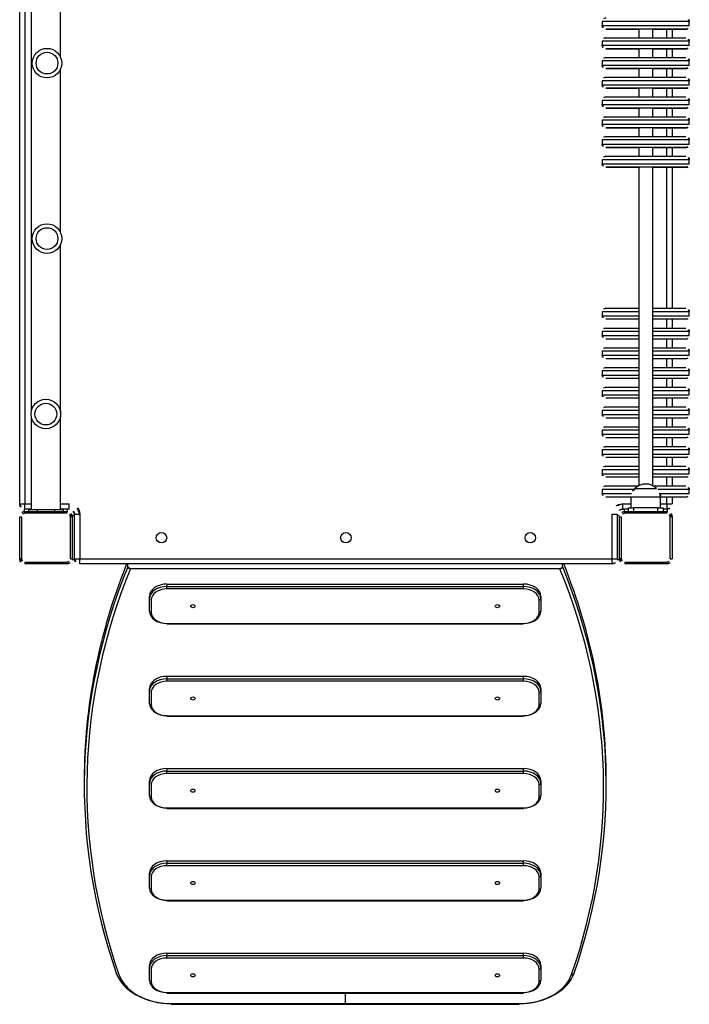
# Model space of a CAD drawing. Header units: millimetres. Extents: x 0 to 6535399, y 0 to 6021678.
# Tile 47 of 59: x 6532993.122 to 6532993.507, y 6021292.027 to 6021292.593. Entities that reach past the tile are written whole.
import ezdxf

# ---------------------------------------------------------------- set-up
doc = ezdxf.new("R2010")
doc.units = ezdxf.units.MM
doc.layers.add('Default', color=7, linetype='Continuous')
doc.layers.add('PZT_plac zabaw', color=7, linetype='Continuous', lineweight=15)

# ---------------------------------------------------------------- blocks, each defined once
blk = doc.blocks.new('ZM6')
at = {"layer": 'Default', "color": 7, "linetype": 'Continuous'}
for p, q in [((-2127.4, -1946.1), (-2127.4, -1334.1)), ((-2121.4, -1334.1), (-2121.4, -1946.1)), ((-2114.1, -1329.4), (-2114.1, -1840.6)), ((-2080.4, -1432.6), (-2080.4, -1329.4)), ((-1357.6, -1391.5), (-1457.6, -1391.5)), ((-1457.6, -1391.5), (-1457.6, -1396.2)), ((-1357.6, -1396.2), (-1357.6, -1391.5)), ((-1457.6, -1396.2), (-1357.6, -1396.2)), ((-1457.6, -1396.2), (-1457.6, -1396.6)), ((-1457.6, -1396.6), (-1457.5, -1396.6)), ((-1361.6, -1400.2), (-1453.6, -1400.2)), ((-1415.6, -1400.6), (-1453.6, -1400.6)), ((-1415.6, -1400.2), (-1415.6, -1410.2)), ((-1399.6, -1410.2), (-1399.6, -1400.2)), ((-1361.6, -1400.6), (-1399.6, -1400.6)), ((-1383.4, -1410.2), (-1383.4, -1400.6)), ((-1377.4, -1400.6), (-1377.4, -1410.2)), ((-1357.6, -1396.6), (-1357.6, -1396.2)), ((-1357.6, -1396.6), (-1357.6, -1396.6)), ((-1357.6, -1414.2), (-1457.6, -1414.2)), ((-1457.6, -1414.2), (-1457.6, -1418.9)), ((-1453.6, -1410.2), (-1361.6, -1410.2)), ((-1357.6, -1418.9), (-1357.6, -1414.2)), ((-1457.6, -1418.9), (-1357.6, -1418.9)), ((-1457.6, -1418.9), (-1457.6, -1419.3)), ((-1457.6, -1419.3), (-1457.5, -1419.3)), ((-1361.6, -1422.9), (-1453.6, -1422.9)), ((-1415.6, -1423.3), (-1453.6, -1423.3)), ((-1415.6, -1422.9), (-1415.6, -1432.9)), ((-1399.6, -1432.9), (-1399.6, -1422.9)), ((-1361.6, -1423.3), (-1399.6, -1423.3)), ((-1383.4, -1432.9), (-1383.4, -1423.3)), ((-1377.4, -1423.3), (-1377.4, -1432.9)), ((-1357.6, -1419.3), (-1357.6, -1418.9)), ((-1357.6, -1419.3), (-1357.6, -1419.3)), ((-1357.6, -1436.9), (-1457.6, -1436.9)), ((-1457.6, -1436.9), (-1457.6, -1441.6)), ((-1453.6, -1432.9), (-1361.6, -1432.9)), ((-1357.6, -1441.6), (-1357.6, -1436.9)), ((-2080.4, -1634.3), (-2080.4, -1446.2)), ((-1457.6, -1441.6), (-1357.6, -1441.6)), ((-1457.6, -1441.6), (-1457.6, -1442)), ((-1457.6, -1442), (-1457.5, -1442)), ((-1361.6, -1445.6), (-1453.6, -1445.6)), ((-1415.6, -1446), (-1453.6, -1446)), ((-1415.6, -1445.6), (-1415.6, -1455.6)), ((-1399.6, -1455.6), (-1399.6, -1445.6)), ((-1361.6, -1446), (-1399.6, -1446)), ((-1383.4, -1455.6), (-1383.4, -1446)), ((-1377.4, -1446), (-1377.4, -1455.6)), ((-1357.6, -1442), (-1357.6, -1441.6)), ((-1357.6, -1442), (-1357.6, -1442)), ((-1357.6, -1459.6), (-1457.6, -1459.6)), ((-1457.6, -1459.6), (-1457.6, -1464.3)), ((-1453.6, -1455.6), (-1361.6, -1455.6)), ((-1357.6, -1464.3), (-1357.6, -1459.6)), ((-1457.6, -1464.3), (-1357.6, -1464.3)), ((-1457.6, -1464.3), (-1457.6, -1464.7)), ((-1457.6, -1464.7), (-1457.5, -1464.7)), ((-1361.6, -1468.3), (-1453.6, -1468.3)), ((-1415.6, -1468.7), (-1453.6, -1468.7)), ((-1415.6, -1468.3), (-1415.6, -1478.3)), ((-1399.6, -1478.3), (-1399.6, -1468.3)), ((-1361.6, -1468.7), (-1399.6, -1468.7)), ((-1383.4, -1478.3), (-1383.4, -1468.7)), ((-1377.4, -1468.7), (-1377.4, -1478.3)), ((-1357.6, -1464.7), (-1357.6, -1464.3)), ((-1357.6, -1464.7), (-1357.6, -1464.7)), ((-1357.6, -1482.3), (-1457.6, -1482.3)), ((-1457.6, -1482.3), (-1457.6, -1487)), ((-1453.6, -1478.3), (-1361.6, -1478.3)), ((-1357.6, -1487), (-1357.6, -1482.3)), ((-1457.6, -1487), (-1457.6, -1487.4)), ((-1457.6, -1487), (-1357.6, -1487)), ((-1457.6, -1487.4), (-1457.5, -1487.4)), ((-1361.6, -1491), (-1453.6, -1491)), ((-1415.6, -1491.4), (-1453.6, -1491.4)), ((-1415.6, -1491), (-1415.6, -1501)), ((-1399.6, -1501), (-1399.6, -1491)), ((-1361.6, -1491.4), (-1399.6, -1491.4)), ((-1383.4, -1501), (-1383.4, -1491.4)), ((-1377.4, -1491.4), (-1377.4, -1501)), ((-1357.6, -1487.4), (-1357.6, -1487)), ((-1357.6, -1487.4), (-1357.6, -1487.4)), ((-1357.6, -1505), (-1457.6, -1505)), ((-1457.6, -1505), (-1457.6, -1509.7)), ((-1453.6, -1501), (-1361.6, -1501)), ((-1357.6, -1509.7), (-1357.6, -1505)), ((-1457.6, -1509.7), (-1457.6, -1510.1)), ((-1457.6, -1509.7), (-1357.6, -1509.7)), ((-1457.6, -1510.1), (-1457.5, -1510.1)), ((-1361.6, -1513.7), (-1453.6, -1513.7)), ((-1415.6, -1514.1), (-1453.6, -1514.1)), ((-1415.6, -1513.7), (-1415.6, -1523.7)), ((-1399.6, -1523.7), (-1399.6, -1513.7)), ((-1361.6, -1514.1), (-1399.6, -1514.1)), ((-1383.4, -1523.7), (-1383.4, -1514.1)), ((-1377.4, -1514.1), (-1377.4, -1523.7)), ((-1357.6, -1510.1), (-1357.6, -1509.7)), ((-1357.6, -1510.1), (-1357.6, -1510.1)), ((-1357.6, -1527.7), (-1457.6, -1527.7)), ((-1457.6, -1527.7), (-1457.6, -1532.4)), ((-1453.6, -1523.7), (-1361.6, -1523.7)), ((-1357.6, -1532.4), (-1357.6, -1527.7)), ((-1457.6, -1532.4), (-1457.6, -1532.8)), ((-1457.6, -1532.4), (-1357.6, -1532.4)), ((-1457.6, -1532.8), (-1457.5, -1532.8)), ((-1361.6, -1536.4), (-1453.6, -1536.4)), ((-1415.6, -1536.8), (-1453.6, -1536.8)), ((-1415.6, -1536.4), (-1415.6, -1546.4)), ((-1399.6, -1546.4), (-1399.6, -1536.4)), ((-1361.6, -1536.8), (-1399.6, -1536.8)), ((-1383.4, -1546.4), (-1383.4, -1536.8)), ((-1377.4, -1536.8), (-1377.4, -1546.4)), ((-1357.6, -1532.8), (-1357.6, -1532.4)), ((-1357.6, -1532.8), (-1357.6, -1532.8)), ((-1357.6, -1550.4), (-1457.6, -1550.4)), ((-1457.6, -1550.4), (-1457.6, -1555.1)), ((-1453.6, -1546.4), (-1361.6, -1546.4)), ((-1357.6, -1555.1), (-1357.6, -1550.4)), ((-1457.6, -1555.1), (-1457.6, -1555.5)), ((-1457.6, -1555.1), (-1357.6, -1555.1)), ((-1457.6, -1555.5), (-1457.5, -1555.5)), ((-1361.6, -1559.1), (-1453.6, -1559.1)), ((-1415.6, -1559.5), (-1453.6, -1559.5)), ((-1415.6, -1559.1), (-1415.6, -1925.2)), ((-1399.6, -1925.2), (-1399.6, -1559.1)), ((-1361.6, -1559.5), (-1399.6, -1559.5)), ((-1383.4, -1721.2), (-1383.4, -1559.5)), ((-1377.4, -1559.5), (-1377.4, -1721.2)), ((-1357.6, -1555.5), (-1357.6, -1555.1)), ((-1357.6, -1555.5), (-1357.6, -1555.5)), ((-2080.4, -1840.6), (-2080.4, -1647.9)), ((-1415.2, -1725.2), (-1457.6, -1725.2)), ((-1457.6, -1725.2), (-1457.6, -1729.9)), ((-1457.6, -1729.9), (-1415.2, -1729.9)), ((-1453.6, -1721.2), (-1415.6, -1721.2)), ((-1399.6, -1721.2), (-1361.6, -1721.2)), ((-1357.6, -1725.2), (-1399.6, -1725.2)), ((-1399.6, -1729.9), (-1357.6, -1729.9)), ((-1357.6, -1729.9), (-1357.6, -1725.2)), ((-1415.6, -1733.9), (-1453.6, -1733.9)), ((-1361.6, -1733.9), (-1399.6, -1733.9)), ((-1383.4, -1743.9), (-1383.4, -1733.9)), ((-1377.4, -1733.9), (-1377.4, -1743.9)), ((-1415.2, -1747.9), (-1457.6, -1747.9)), ((-1457.6, -1747.9), (-1457.6, -1752.6)), ((-1457.6, -1752.6), (-1415.2, -1752.6)), ((-1453.6, -1743.9), (-1415.6, -1743.9)), ((-1399.6, -1743.9), (-1361.6, -1743.9)), ((-1357.6, -1747.9), (-1399.6, -1747.9)), ((-1399.6, -1752.6), (-1357.6, -1752.6)), ((-1357.6, -1752.6), (-1357.6, -1747.9)), ((-1415.6, -1756.6), (-1453.6, -1756.6)), ((-1361.6, -1756.6), (-1399.6, -1756.6)), ((-1383.4, -1766.6), (-1383.4, -1756.6)), ((-1377.4, -1756.6), (-1377.4, -1766.6)), ((-1415.2, -1770.6), (-1457.6, -1770.6)), ((-1457.6, -1770.6), (-1457.6, -1775.3)), ((-1457.6, -1775.3), (-1415.2, -1775.3)), ((-1453.6, -1766.6), (-1415.6, -1766.6)), ((-1399.6, -1766.6), (-1361.6, -1766.6)), ((-1357.6, -1770.6), (-1399.6, -1770.6)), ((-1399.6, -1775.3), (-1357.6, -1775.3)), ((-1357.6, -1775.3), (-1357.6, -1770.6)), ((-1415.6, -1779.3), (-1453.6, -1779.3)), ((-1361.6, -1779.3), (-1399.6, -1779.3)), ((-1383.4, -1789.3), (-1383.4, -1779.3)), ((-1377.4, -1779.3), (-1377.4, -1789.3)), ((-1415.2, -1793.3), (-1457.6, -1793.3)), ((-1457.6, -1793.3), (-1457.6, -1798)), ((-1457.6, -1798), (-1415.2, -1798)), ((-1453.6, -1789.3), (-1415.6, -1789.3)), ((-1399.6, -1789.3), (-1361.6, -1789.3)), ((-1357.6, -1793.3), (-1399.6, -1793.3)), ((-1399.6, -1798), (-1357.6, -1798)), ((-1357.6, -1798), (-1357.6, -1793.3)), ((-1415.6, -1802), (-1453.6, -1802)), ((-1361.6, -1802), (-1399.6, -1802)), ((-1383.4, -1812), (-1383.4, -1802)), ((-1377.4, -1802), (-1377.4, -1812)), ((-1415.2, -1816), (-1457.6, -1816)), ((-1457.6, -1816), (-1457.6, -1820.7)), ((-1457.6, -1820.7), (-1415.2, -1820.7)), ((-1453.6, -1812), (-1415.6, -1812)), ((-1399.6, -1812), (-1361.6, -1812)), ((-1357.6, -1816), (-1399.6, -1816)), ((-1399.6, -1820.7), (-1357.6, -1820.7)), ((-1357.6, -1820.7), (-1357.6, -1816)), ((-1415.6, -1824.7), (-1453.6, -1824.7)), ((-1361.6, -1824.7), (-1399.6, -1824.7)), ((-1383.4, -1834.7), (-1383.4, -1824.7)), ((-1377.4, -1824.7), (-1377.4, -1834.7)), ((-1415.2, -1838.7), (-1457.6, -1838.7)), ((-1457.6, -1838.7), (-1457.6, -1843.4)), ((-1457.6, -1843.4), (-1415.2, -1843.4)), ((-1453.6, -1834.7), (-1415.6, -1834.7)), ((-1399.6, -1834.7), (-1361.6, -1834.7)), ((-1357.6, -1838.7), (-1399.6, -1838.7)), ((-1399.6, -1843.4), (-1357.6, -1843.4)), ((-1357.6, -1843.4), (-1357.6, -1838.7)), ((-2114.1, -1845.1), (-2114.1, -1952.8)), ((-2080.4, -1952.8), (-2080.4, -1845.1)), ((-1415.6, -1847.4), (-1453.6, -1847.4)), ((-1361.6, -1847.4), (-1399.6, -1847.4)), ((-1383.4, -1857.4), (-1383.4, -1847.4)), ((-1377.4, -1847.4), (-1377.4, -1857.4)), ((-1415.2, -1861.4), (-1457.6, -1861.4)), ((-1457.6, -1861.4), (-1457.6, -1866.1)), ((-1457.6, -1866.1), (-1415.2, -1866.1)), ((-1453.6, -1857.4), (-1415.6, -1857.4)), ((-1399.6, -1857.4), (-1361.6, -1857.4)), ((-1357.6, -1861.4), (-1399.6, -1861.4)), ((-1399.6, -1866.1), (-1357.6, -1866.1)), ((-1357.6, -1866.1), (-1357.6, -1861.4)), ((-1415.6, -1870.1), (-1453.6, -1870.1)), ((-1361.6, -1870.1), (-1399.6, -1870.1)), ((-1383.4, -1880.1), (-1383.4, -1870.1)), ((-1377.4, -1870.1), (-1377.4, -1880.1)), ((-1415.2, -1884.1), (-1457.6, -1884.1)), ((-1457.6, -1884.1), (-1457.6, -1888.8)), ((-1457.6, -1888.8), (-1415.2, -1888.8)), ((-1453.6, -1880.1), (-1415.6, -1880.1)), ((-1399.6, -1880.1), (-1361.6, -1880.1)), ((-1357.6, -1884.1), (-1399.6, -1884.1)), ((-1399.6, -1888.8), (-1357.6, -1888.8)), ((-1357.6, -1888.8), (-1357.6, -1884.1)), ((-1415.6, -1892.8), (-1453.6, -1892.8)), ((-1361.6, -1892.8), (-1399.6, -1892.8)), ((-1383.4, -1902.8), (-1383.4, -1892.8)), ((-1377.4, -1892.8), (-1377.4, -1902.8)), ((-1415.2, -1906.8), (-1457.6, -1906.8)), ((-1457.6, -1906.8), (-1457.6, -1911.5)), ((-1457.6, -1911.5), (-1415.2, -1911.5)), ((-1453.6, -1902.8), (-1415.6, -1902.8)), ((-1399.6, -1902.8), (-1361.6, -1902.8)), ((-1357.6, -1906.8), (-1399.6, -1906.8)), ((-1399.6, -1911.5), (-1357.6, -1911.5)), ((-1357.6, -1911.5), (-1357.6, -1906.8)), ((-1415.6, -1915.5), (-1453.6, -1915.5)), ((-1361.6, -1915.5), (-1399.6, -1915.5)), ((-1383.4, -1925.5), (-1383.4, -1915.5)), ((-1377.4, -1915.5), (-1377.4, -1925.5)), ((-1421.2, -1929.5), (-1457.6, -1929.5)), ((-1457.6, -1929.5), (-1457.6, -1934.2)), ((-1457.6, -1934.2), (-1424, -1934.2)), ((-1453.6, -1925.5), (-1416.2, -1925.5)), ((-1420.1, -1928.3), (-1395.1, -1928.3)), ((-1420.1, -1928.3), (-1420.1, -1928.4)), ((-1420.1, -1928.4), (-1395.1, -1928.4)), ((-1398.9, -1925.5), (-1361.6, -1925.5)), ((-1395.1, -1928.4), (-1395.1, -1928.3)), ((-1357.6, -1929.5), (-1393.9, -1929.5)), ((-1391.1, -1934.2), (-1357.6, -1934.2)), ((-1357.6, -1934.2), (-1357.6, -1929.5)), ((-2127.4, -1946.1), (-2121.4, -1946.1)), ((-2121.4, -1946.1), (-2114.1, -1946.1)), ((-2121.4, -1952.1), (-2121.4, -1946.1)), ((-2080.4, -1946.1), (-2070.4, -1946.1)), ((-2070.4, -1952.1), (-2070.4, -1946.1)), ((-1424.6, -1938.2), (-1453.6, -1938.2)), ((-1434.4, -1946.1), (-1424.6, -1946.1)), ((-1434.4, -1946.1), (-1434.4, -1952.1)), ((-1424.6, -1937.8), (-1390.6, -1937.8)), ((-1424.6, -1937.8), (-1424.6, -1950.8)), ((-1390.6, -1950.8), (-1390.6, -1937.8)), ((-1361.6, -1938.2), (-1390.6, -1938.2)), ((-1390.6, -1946.1), (-1383.4, -1946.1)), ((-1383.4, -1946.1), (-1383.4, -1938.2)), ((-1383.4, -1946.1), (-1383.4, -1952.1)), ((-1383.4, -1946.1), (-1377.4, -1946.1)), ((-1377.4, -1938.2), (-1377.4, -1946.1)), ((-2122.3, -1952.1), (-2122.3, -1954.8)), ((-2114.1, -1952.1), (-2121.4, -1952.1)), ((-2121.4, -1954.8), (-2073.1, -1954.8)), ((-2121.4, -1954.8), (-2121.4, -1956.8)), ((-2073.1, -1956.8), (-2121.4, -1956.8)), ((-2107.3, -1952.8), (-2117.3, -1952.8)), ((-2117.3, -1952.8), (-2117.3, -1954.8)), ((-2087.3, -1952.8), (-2107.3, -1952.8)), ((-2107.3, -1952.8), (-2107.3, -1954.8)), ((-2077.3, -1952.8), (-2087.3, -1952.8)), ((-2087.3, -1952.8), (-2087.3, -1954.8)), ((-2070.4, -1952.1), (-2080.4, -1952.1)), ((-2077.3, -1952.8), (-2077.3, -1954.8)), ((-2073.1, -1954.8), (-2073.1, -1956.8)), ((-2072.3, -1954.8), (-2072.3, -1952.1)), ((-2064.4, -2009.1), (-2064.4, -1958.1)), ((-2064.4, -1958.1), (-2058.4, -1958.1)), ((-2058.4, -1958.1), (-2058.4, -2009.1)), ((-1446.4, -2009.1), (-1446.4, -1958.1)), ((-1446.4, -1958.1), (-1440.4, -1958.1)), ((-1440.4, -1958.1), (-1440.4, -2009.1)), ((-1427.6, -1952.1), (-1434.4, -1952.1)), ((-1432.6, -1952.1), (-1432.6, -1954.8)), ((-1431.7, -1954.8), (-1383.4, -1954.8)), ((-1431.7, -1954.8), (-1431.7, -1956.8)), ((-1383.4, -1956.8), (-1431.7, -1956.8)), ((-1427.6, -1954.8), (-1427.6, -1950.8)), ((-1427.6, -1950.8), (-1421.6, -1950.8)), ((-1393.6, -1950.8), (-1421.6, -1950.8)), ((-1421.6, -1950.8), (-1421.6, -1954.8)), ((-1393.6, -1954.8), (-1393.6, -1950.8)), ((-1393.6, -1950.8), (-1387.6, -1950.8)), ((-1387.6, -1950.8), (-1387.6, -1954.8)), ((-1383.4, -1952.1), (-1387.6, -1952.1)), ((-1383.4, -1954.8), (-1383.4, -1956.8)), ((-1382.6, -1954.8), (-1382.6, -1952.1)), ((-2127.4, -2009.1), (-2127.4, -1960.8)), ((-2127.4, -1960.8), (-2125.4, -1960.8)), ((-2125.4, -1960.8), (-2125.4, -2009.1)), ((-2069.1, -2009.1), (-2069.1, -1960.8)), ((-2067.1, -1960.8), (-2069.1, -1960.8)), ((-2064.4, -1960), (-2067.1, -1960)), ((-2067.1, -1960.8), (-2067.1, -2009.1)), ((-1437.7, -1960), (-1440.4, -1960)), ((-1437.7, -2009.1), (-1437.7, -1960.8)), ((-1437.7, -1960.8), (-1435.7, -1960.8)), ((-1435.7, -1960.8), (-1435.7, -2009.1)), ((-1379.4, -2009.1), (-1379.4, -1960.8)), ((-1377.4, -1960.8), (-1379.4, -1960.8)), ((-1377.4, -1960.8), (-1377.4, -2009.1)), ((-2125.4, -2009.1), (-2127.4, -2009.1)), ((-2121.4, -2013.1), (-2073.1, -2013.1)), ((-2121.4, -2013.1), (-2121.4, -2015.1)), ((-2073.1, -2013.1), (-2073.1, -2015.1)), ((-2069.1, -2009.1), (-2067.1, -2009.1)), ((-2067.1, -2010), (-2064.3, -2010)), ((-2064.4, -2009.1), (-2058.4, -2009.1)), ((-2058.4, -2009.1), (-1446.4, -2009.1)), ((-2058.4, -2015.1), (-2058.4, -2009.1)), ((-1446.4, -2009.1), (-1440.4, -2009.1)), ((-1446.4, -2015.1), (-1446.4, -2009.1)), ((-1440.5, -2010), (-1437.7, -2010)), ((-1435.7, -2009.1), (-1437.7, -2009.1)), ((-1431.7, -2013.1), (-1383.4, -2013.1)), ((-1431.7, -2013.1), (-1431.7, -2015.1)), ((-1383.4, -2013.1), (-1383.4, -2015.1)), ((-1379.4, -2009.1), (-1377.4, -2009.1)), ((-2073.1, -2015.1), (-2121.4, -2015.1)), ((-1446.4, -2015.1), (-2058.4, -2015.1)), ((-2003.2, -2018.5), (-2003.2, -2015.1)), ((-1506.3, -2020.6), (-2000.1, -2020.6)), ((-1503.2, -2018.5), (-1503.2, -2015.1)), ((-1383.4, -2015.1), (-1431.7, -2015.1)), ((-1958.2, -2038.3), (-1548.2, -2038.3)), ((-1958.2, -2038.3), (-1958.2, -2041.1)), ((-1958.2, -2041.1), (-1548.2, -2041.1)), ((-1958.2, -2043.9), (-1958.2, -2041.1)), ((-1548.2, -2043.9), (-1958.2, -2043.9)), ((-1548.2, -2041.1), (-1548.2, -2038.3)), ((-1548.2, -2043.9), (-1548.2, -2041.1)), ((-1978.2, -2055.2), (-1978.2, -2052.4)), ((-1978.2, -2069.4), (-1978.2, -2055.2)), ((-1976.2, -2056.6), (-1976.2, -2070.8)), ((-1530.2, -2070.8), (-1530.2, -2056.6)), ((-1528.2, -2052.4), (-1528.2, -2055.2)), ((-1528.2, -2055.2), (-1528.2, -2069.4)), ((-1958.2, -2083.5), (-1548.2, -2083.5)), ((-1958.2, -2083.5), (-1958.2, -2084.1)), ((-1958.2, -2084.1), (-1548.2, -2084.1)), ((-1548.2, -2083.5), (-1548.2, -2084.1)), ((-1958.2, -2144.3), (-1548.2, -2144.3)), ((-1958.2, -2144.3), (-1958.2, -2147.1)), ((-1958.2, -2147.1), (-1548.2, -2147.1)), ((-1958.2, -2150), (-1958.2, -2147.1)), ((-1548.2, -2150), (-1958.2, -2150)), ((-1548.2, -2147.1), (-1548.2, -2144.3)), ((-1548.2, -2150), (-1548.2, -2147.1)), ((-1978.2, -2161.3), (-1978.2, -2158.5)), ((-1978.2, -2175.4), (-1978.2, -2161.3)), ((-1528.2, -2158.5), (-1528.2, -2161.3)), ((-1528.2, -2161.3), (-1528.2, -2175.4)), ((-1976.2, -2162.7), (-1976.2, -2176.8)), ((-1530.2, -2176.8), (-1530.2, -2162.7)), ((-1958.2, -2189.6), (-1548.2, -2189.6)), ((-1958.2, -2189.6), (-1958.2, -2190.2)), ((-1958.2, -2190.2), (-1548.2, -2190.2)), ((-1548.2, -2189.6), (-1548.2, -2190.2)), ((-1958.2, -2250.4), (-1548.2, -2250.4)), ((-1958.2, -2250.4), (-1958.2, -2253.2)), ((-1548.2, -2253.2), (-1548.2, -2250.4)), ((-2053.2, -2263.1), (-2053.2, -2269.5)), ((-1958.2, -2253.2), (-1548.2, -2253.2)), ((-1958.2, -2256), (-1958.2, -2253.2)), ((-1548.2, -2256), (-1958.2, -2256)), ((-1548.2, -2256), (-1548.2, -2253.2)), ((-1453.2, -2269.5), (-1453.2, -2263.1)), ((-1978.2, -2267.4), (-1978.2, -2264.5)), ((-1978.2, -2281.5), (-1978.2, -2267.4)), ((-1976.2, -2268.8), (-1976.2, -2282.9)), ((-1530.2, -2282.9), (-1530.2, -2268.8)), ((-1528.2, -2264.5), (-1528.2, -2267.4)), ((-1528.2, -2267.4), (-1528.2, -2281.5)), ((-1958.2, -2295.6), (-1548.2, -2295.6)), ((-1958.2, -2295.6), (-1958.2, -2296.2)), ((-1958.2, -2296.2), (-1548.2, -2296.2)), ((-1548.2, -2295.6), (-1548.2, -2296.2)), ((-1958.2, -2356.4), (-1548.2, -2356.4)), ((-1958.2, -2356.4), (-1958.2, -2359.3)), ((-1958.2, -2359.3), (-1548.2, -2359.3)), ((-1958.2, -2362.1), (-1958.2, -2359.3)), ((-1548.2, -2362.1), (-1958.2, -2362.1)), ((-1548.2, -2359.3), (-1548.2, -2356.4)), ((-1548.2, -2362.1), (-1548.2, -2359.3)), ((-1978.2, -2373.4), (-1978.2, -2370.6)), ((-1978.2, -2387.6), (-1978.2, -2373.4)), ((-1976.2, -2374.8), (-1976.2, -2389)), ((-1530.2, -2389), (-1530.2, -2374.8)), ((-1528.2, -2370.6), (-1528.2, -2373.4)), ((-1528.2, -2373.4), (-1528.2, -2387.6)), ((-1958.2, -2401.7), (-1548.2, -2401.7)), ((-1958.2, -2402.3), (-1958.2, -2401.7)), ((-1958.2, -2402.3), (-1548.2, -2402.3)), ((-1548.2, -2401.7), (-1548.2, -2402.3)), ((-1958.2, -2462.5), (-1548.2, -2462.5)), ((-1958.2, -2462.5), (-1958.2, -2465.3)), ((-1958.2, -2465.3), (-1548.2, -2465.3)), ((-1958.2, -2468.2), (-1958.2, -2465.3)), ((-1548.2, -2465.3), (-1548.2, -2462.5)), ((-1548.2, -2468.2), (-1548.2, -2465.3)), ((-1978.2, -2479.5), (-1978.2, -2476.7)), ((-1548.2, -2468.2), (-1958.2, -2468.2)), ((-1528.2, -2476.7), (-1528.2, -2479.5)), ((-1978.2, -2493.6), (-1978.2, -2479.5)), ((-1976.2, -2480.9), (-1976.2, -2495)), ((-1530.2, -2495), (-1530.2, -2480.9)), ((-1528.2, -2479.5), (-1528.2, -2493.6)), ((-1958.2, -2507.8), (-1548.2, -2507.8)), ((-1958.2, -2507.8), (-1958.2, -2508.4)), ((-1958.2, -2508.4), (-1548.2, -2508.4)), ((-1753.2, -2508.4), (-1753.2, -2521.4)), ((-1548.2, -2507.8), (-1548.2, -2508.4)), ((-1953.2, -2520.5), (-1553.1, -2520.5)), ((-1953.2, -2520.5), (-1953.2, -2521.4)), ((-1953.2, -2521.4), (-1553.1, -2521.4)), ((-1553.1, -2520.5), (-1553.1, -2521.4))]:
    blk.add_line(p, q, dxfattribs=at)
for centre, radius in [((-2096, -1439.4), 17), ((-2096, -1439.4), 12.5), ((-2096, -1641.1), 17), ((-2096, -1641.1), 12.5), ((-2097.3, -1842.8), 17), ((-2097.3, -1842.8), 12.5), ((-1964.4, -1985), 6), ((-1752.4, -1985), 6), ((-1540.4, -1985), 6)]:
    blk.add_circle(centre, radius, dxfattribs=at)
for centre, radius, start, end in [((-1453.6, -1391.5), 4, 90, 180), ((-1361.6, -1391.5), 4, 0, 90), ((-1453.6, -1396.2), 4, 180, 270), ((-1453.6, -1396.6), 4, 180, 270), ((-1361.6, -1396.2), 4, 270, 0), ((-1361.6, -1396.6), 4, 270, 0), ((-1453.6, -1414.2), 4, 90, 180), ((-1361.6, -1414.2), 4, 0, 90), ((-1453.6, -1418.9), 4, 180, 270), ((-1453.6, -1419.3), 4, 180, 270), ((-1361.6, -1418.9), 4, 270, 0), ((-1361.6, -1419.3), 4, 270, 0), ((-1453.6, -1436.9), 4, 90, 180), ((-1361.6, -1436.9), 4, 0, 90), ((-1453.6, -1441.6), 4, 180, 270), ((-1453.6, -1442), 4, 180, 270), ((-1361.6, -1441.6), 4, 270, 0), ((-1361.6, -1442), 4, 270, 0), ((-1453.6, -1459.6), 4, 90, 180), ((-1361.6, -1459.6), 4, 0, 90), ((-1453.6, -1464.3), 4, 180, 270), ((-1453.6, -1464.7), 4, 180, 270), ((-1361.6, -1464.3), 4, 270, 0), ((-1361.6, -1464.7), 4, 270, 0), ((-1453.6, -1482.3), 4, 90, 180), ((-1361.6, -1482.3), 4, 0, 90), ((-1453.6, -1487), 4, 180, 270), ((-1453.6, -1487.4), 4, 180, 270), ((-1361.6, -1487), 4, 270, 0), ((-1361.6, -1487.4), 4, 270, 0), ((-1453.6, -1505), 4, 90, 180), ((-1361.6, -1505), 4, 0, 90), ((-1453.6, -1509.7), 4, 180, 270), ((-1453.6, -1510.1), 4, 180, 270), ((-1361.6, -1509.7), 4, 270, 0), ((-1361.6, -1510.1), 4, 270, 0), ((-1453.6, -1527.7), 4, 90, 180), ((-1361.6, -1527.7), 4, 0, 90), ((-1453.6, -1532.4), 4, 180, 270), ((-1453.6, -1532.8), 4, 180, 270), ((-1361.6, -1532.4), 4, 270, 0), ((-1361.6, -1532.8), 4, 270, 0), ((-1453.6, -1550.4), 4, 90, 180), ((-1361.6, -1550.4), 4, 0, 90), ((-1453.6, -1555.1), 4, 180, 270), ((-1453.6, -1555.5), 4, 180, 270), ((-1361.6, -1555.1), 4, 270, 0), ((-1361.6, -1555.5), 4, 270, 0), ((-1453.6, -1725.2), 4, 90, 180), ((-1453.6, -1729.9), 4, 180, 270), ((-1361.6, -1725.2), 4, 0, 90), ((-1361.6, -1729.9), 4, 270, 0), ((-1453.6, -1747.9), 4, 90, 180), ((-1453.6, -1752.6), 4, 180, 270), ((-1361.6, -1747.9), 4, 0, 90), ((-1361.6, -1752.6), 4, 270, 0), ((-1453.6, -1770.6), 4, 90, 180), ((-1453.6, -1775.3), 4, 180, 270), ((-1361.6, -1770.6), 4, 0, 90), ((-1361.6, -1775.3), 4, 270, 0), ((-1453.6, -1793.3), 4, 90, 180), ((-1453.6, -1798), 4, 180, 270), ((-1361.6, -1793.3), 4, 0, 90), ((-1361.6, -1798), 4, 270, 0), ((-1453.6, -1816), 4, 90, 180), ((-1453.6, -1820.7), 4, 180, 270), ((-1361.6, -1816), 4, 0, 90), ((-1361.6, -1820.7), 4, 270, 0), ((-1453.6, -1838.7), 4, 90, 180), ((-1453.6, -1843.4), 4, 180, 270), ((-1361.6, -1838.7), 4, 0, 90), ((-1361.6, -1843.4), 4, 270, 0), ((-1453.6, -1861.4), 4, 90, 180), ((-1453.6, -1866.1), 4, 180, 270), ((-1361.6, -1861.4), 4, 0, 90), ((-1361.6, -1866.1), 4, 270, 0), ((-1453.6, -1884.1), 4, 90, 180), ((-1453.6, -1888.8), 4, 180, 270), ((-1361.6, -1884.1), 4, 0, 90), ((-1361.6, -1888.8), 4, 270, 0), ((-1453.6, -1906.8), 4, 90, 180), ((-1453.6, -1911.5), 4, 180, 270), ((-1361.6, -1906.8), 4, 0, 90), ((-1361.6, -1911.5), 4, 270, 0), ((-1407.6, -1941.4), 18.1, 46.3972, 133.6028), ((-1453.6, -1929.5), 4, 90, 180), ((-1453.6, -1934.2), 4, 180, 270), ((-1412.6, -1937.8), 12, 128.6822, 180), ((-1402.6, -1937.8), 12, 0, 51.3178), ((-1361.6, -1929.5), 4, 0, 90), ((-1361.6, -1934.2), 4, 270, 0), ((-2121.4, -1946.1), 6, 180, 270), ((-2070.4, -1958.1), 12, 0, 90), ((-1434.4, -1958.1), 12, 90, 180), ((-1383.4, -1946.1), 6, 270, 0), ((-2121.4, -1960.8), 6, 90, 180), ((-2121.4, -1960.8), 4, 90, 180), ((-2073.1, -1960.8), 6, 0, 90), ((-2073.1, -1960.8), 4, 0, 90), ((-2070.4, -1958.1), 6, 0, 90), ((-1434.4, -1958.1), 6, 90, 180), ((-1431.7, -1960.8), 6, 90, 180), ((-1431.7, -1960.8), 4, 90, 180), ((-1383.4, -1960.8), 6, 0, 90), ((-1383.4, -1960.8), 4, 0, 90), ((-2121.4, -2009.1), 6, 180, 270), ((-2121.4, -2009.1), 4, 180, 270), ((-2073.1, -2009.1), 4, 270, 0), ((-2073.1, -2009.1), 6, 270, 0), ((-2058.4, -2009.1), 6, 180, 270), ((-1446.4, -2009.1), 6, 270, 0), ((-1431.7, -2009.1), 6, 180, 270), ((-1431.7, -2009.1), 4, 180, 270), ((-1383.4, -2009.1), 4, 270, 0), ((-1383.4, -2009.1), 6, 270, 0)]:
    blk.add_arc(centre, radius, start, end, dxfattribs=at)
for centre, major_axis, ratio, start_param, end_param in [((-767.9, -2269.5), (1285.3, 0), 0.707107, 2.861743, 3.381545), ((-767.9, -2271.6), (1282.3, 0), 0.707107, 2.861071, 3.381545), ((-767.9, -2263.1), (1285.3, 0), 0.707107, 2.865209, 3.141593), ((-2738.4, -2271.6), (-1282.3, 0), 0.707107, 2.90164, 3.422114), ((-2738.4, -2269.5), (-1285.3, 0), 0.707107, 2.90164, 3.421442), ((-2738.4, -2263.1), (-1285.3, 0), 0.707107, 3.141593, 3.417976), ((-1958.2, -2052.4), (-20, 0), 0.707107, 4.712389, 6.283185), ((-1958.2, -2055.2), (-20, 0), 0.707107, 4.712389, 6.283185), ((-1958.2, -2056.6), (18, 0), 0.707107, 1.570796, 3.141593), ((-1548.2, -2052.4), (-20, 0), 0.707107, 3.141593, 4.712389), ((-1548.2, -2055.2), (-20, 0), 0.707107, 3.141593, 4.712389), ((-1548.2, -2056.6), (18, 0), 0.707107, 0, 1.570796), ((-1976.2, -2055.2), (-2, 0), 0.707107, 0, 1.570796), ((-1530.2, -2055.2), (-2, 0), 0.707107, 1.570796, 3.141593), ((-1958.2, -2069.4), (20, 0), 0.707107, 3.141593, 4.712389), ((-1976.2, -2069.4), (-2, 0), 0.707107, 0, 1.570796), ((-1958.2, -2070.8), (-18, 0), 0.707107, 0, 1.570796), ((-1548.2, -2069.4), (20, 0), 0.707107, 4.712389, 6.283185), ((-1548.2, -2070.8), (-18, 0), 0.707107, 1.570796, 3.141593), ((-1530.2, -2069.4), (-2, 0), 0.707107, 1.570796, 3.141593), ((-1958.2, -2158.5), (-20, 0), 0.707107, 4.712389, 6.283185), ((-1958.2, -2161.3), (-20, 0), 0.707107, 4.712389, 6.283185), ((-1958.2, -2162.7), (18, 0), 0.707107, 1.570796, 3.141593), ((-1548.2, -2158.5), (-20, 0), 0.707107, 3.141593, 4.712389), ((-1548.2, -2161.3), (-20, 0), 0.707107, 3.141593, 4.712389), ((-1548.2, -2162.7), (18, 0), 0.707107, 0, 1.570796), ((-1976.2, -2161.3), (-2, 0), 0.707107, 0, 1.570796), ((-1530.2, -2161.3), (-2, 0), 0.707107, 1.570796, 3.141593), ((-1958.2, -2175.4), (20, 0), 0.707107, 3.141593, 4.712389), ((-1976.2, -2175.4), (-2, 0), 0.707107, 0, 1.570796), ((-1958.2, -2176.8), (-18, 0), 0.707107, 0, 1.570796), ((-1548.2, -2175.4), (20, 0), 0.707107, 4.712389, 6.283185), ((-1548.2, -2176.8), (-18, 0), 0.707107, 1.570796, 3.141593), ((-1530.2, -2175.4), (-2, 0), 0.707107, 1.570796, 3.141593), ((-1958.2, -2264.5), (-20, 0), 0.707107, 4.712389, 6.283185), ((-1548.2, -2264.5), (-20, 0), 0.707107, 3.141593, 4.712389), ((-1958.2, -2267.4), (-20, 0), 0.707107, 4.712389, 6.283185), ((-1958.2, -2268.8), (18, 0), 0.707107, 1.570796, 3.141593), ((-1548.2, -2267.4), (-20, 0), 0.707107, 3.141593, 4.712389), ((-1548.2, -2268.8), (18, 0), 0.707107, 0, 1.570796), ((-1976.2, -2267.4), (-2, 0), 0.707107, 0, 1.570796), ((-1530.2, -2267.4), (-2, 0), 0.707107, 1.570796, 3.141593), ((-1958.2, -2281.5), (20, 0), 0.707107, 3.141593, 4.712389), ((-1976.2, -2281.5), (-2, 0), 0.707107, 0, 1.570796), ((-1958.2, -2282.9), (-18, 0), 0.707107, 0, 1.570796), ((-1548.2, -2281.5), (20, 0), 0.707107, 4.712389, 6.283185), ((-1548.2, -2282.9), (-18, 0), 0.707107, 1.570796, 3.141593), ((-1530.2, -2281.5), (-2, 0), 0.707107, 1.570796, 3.141593), ((-1958.2, -2370.6), (-20, 0), 0.707107, 4.712389, 6.283185), ((-1958.2, -2373.4), (-20, 0), 0.707107, 4.712389, 6.283185), ((-1958.2, -2374.8), (18, 0), 0.707107, 1.570796, 3.141593), ((-1548.2, -2370.6), (-20, 0), 0.707107, 3.141593, 4.712389), ((-1548.2, -2373.4), (-20, 0), 0.707107, 3.141593, 4.712389), ((-1548.2, -2374.8), (18, 0), 0.707107, 0, 1.570796), ((-1976.2, -2373.4), (-2, 0), 0.707107, 0, 1.570796), ((-1530.2, -2373.4), (-2, 0), 0.707107, 1.570796, 3.141593), ((-1958.2, -2387.6), (20, 0), 0.707107, 3.141593, 4.712389), ((-1976.2, -2387.6), (-2, 0), 0.707107, 0, 1.570796), ((-1548.2, -2387.6), (20, 0), 0.707107, 4.712389, 6.283185), ((-1530.2, -2387.6), (-2, 0), 0.707107, 1.570796, 3.141593), ((-1958.2, -2389), (-18, 0), 0.707107, 0, 1.570796), ((-1548.2, -2389), (-18, 0), 0.707107, 1.570796, 3.141593), ((-1958.2, -2476.7), (-20, 0), 0.707107, 4.712389, 6.283185), ((-1958.2, -2479.5), (-20, 0), 0.707107, 4.712389, 6.283185), ((-1548.2, -2476.7), (-20, 0), 0.707107, 3.141593, 4.712389), ((-1548.2, -2479.5), (-20, 0), 0.707107, 3.141593, 4.712389), ((-1958.2, -2480.9), (18, 0), 0.707107, 1.570796, 3.141593), ((-1548.2, -2480.9), (18, 0), 0.707107, 0, 1.570796), ((-1953.2, -2474.5), (65, 0), 0.707107, 3.381545, 4.712389), ((-2013.4, -2485), (2.84, 0.98), 0.686848, 2.908265, 4.479061), ((-1953.2, -2476.7), (-62, 0), 0.707107, 0.239952, 1.570796), ((-1976.2, -2479.5), (-2, 0), 0.707107, 0, 1.570796), ((-1553.1, -2474.5), (65, 0), 0.707107, 4.712389, 6.043233), ((-1553.1, -2476.7), (62, 0), 0.707107, 4.712389, 6.043233), ((-1530.2, -2479.5), (-2, 0), 0.707107, 1.570796, 3.141593), ((-1492.9, -2485), (-2.84, 0.98), 0.686848, 1.804124, 3.37492), ((-1958.2, -2493.6), (20, 0), 0.707107, 3.141593, 4.712389), ((-1976.2, -2493.6), (-2, 0), 0.707107, 0, 1.570796), ((-1958.2, -2495), (-18, 0), 0.707107, 0, 1.570796), ((-1548.2, -2493.6), (20, 0), 0.707107, 4.712389, 6.283185), ((-1548.2, -2495), (-18, 0), 0.707107, 1.570796, 3.141593), ((-1530.2, -2493.6), (-2, 0), 0.707107, 1.570796, 3.141593)]:
    blk.add_ellipse(centre, major_axis=major_axis, ratio=ratio, start_param=start_param, end_param=end_param, dxfattribs=at)
for centre in [(-1928.2, -2063.7), (-1578.2, -2063.7), (-1928.2, -2169.8), (-1578.2, -2169.8), (-1928.2, -2275.8), (-1578.2, -2275.8), (-1928.2, -2381.9), (-1578.2, -2381.9), (-1928.2, -2488), (-1578.2, -2488)]:
    blk.add_ellipse(centre, major_axis=(-2.5, 0), ratio=0.707107, dxfattribs=at)
for points, knots in [([(-2003.2, -2018.5), (-2003.2, -2018.6), (-2003.2, -2018.7), (-2003.1, -2019), (-2003, -2019.1), (-2002.9, -2019.4), (-2002.8, -2019.5), (-2002.5, -2019.8), (-2002.4, -2019.9), (-2002, -2020.2), (-2001.6, -2020.3), (-2001.1, -2020.5), (-2000.9, -2020.5), (-2000.5, -2020.6), (-2000.3, -2020.6), (-2000.1, -2020.6)], [0, 0, 0, 0, 0.125, 0.125, 0.25, 0.25, 0.375, 0.375, 0.5, 0.5, 0.75, 0.75, 0.875, 0.875, 1, 1, 1, 1]), ([(-1506.3, -2020.6), (-1506.1, -2020.6), (-1505.9, -2020.6), (-1505.5, -2020.5), (-1505.3, -2020.5), (-1504.9, -2020.4), (-1504.8, -2020.3), (-1504.4, -2020.2), (-1504.3, -2020.1), (-1504, -2019.9), (-1503.8, -2019.8), (-1503.6, -2019.5), (-1503.5, -2019.4), (-1503.3, -2019), (-1503.2, -2018.7), (-1503.2, -2018.5)], [0, 0, 0, 0, 0.125, 0.125, 0.25, 0.25, 0.375, 0.375, 0.5, 0.5, 0.625, 0.625, 0.75, 0.75, 1, 1, 1, 1])]:
    blk.add_open_spline(points, degree=3, knots=knots, dxfattribs=at)

msp = doc.modelspace()

# ---------------------------------------------------------------- block references
at = {"layer": 'PZT_plac zabaw', "color": 7, "xscale": 0.0005, "yscale": 0.0005, "zscale": 0.0005}
msp.add_blockref('ZM6', (6532994.18593, 6021293.28795), dxfattribs=at)

doc.saveas('drawing.dxf')
